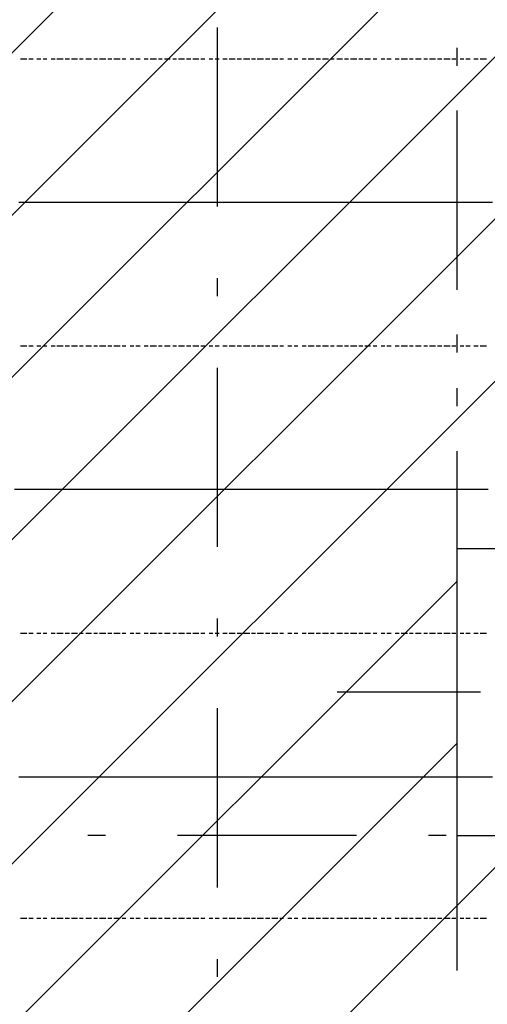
# Model space of a CAD drawing. Extents: x 997 to 109698, y 921 to 94021.
# Tile 178 of 256: x 20784 to 21762, y 18683 to 20744. Entities that reach past the tile are written whole.
import ezdxf

# ---------------------------------------------------------------- set-up
doc = ezdxf.new("R2010")
doc.units = 0
doc.header["$MEASUREMENT"] = 0
for name, color, linetype in [('12', 7, 'CONTINUOUS'), ('28', 7, 'CONTINUOUS'), ('40', 7, 'CONTINUOUS')]:
    doc.layers.add(name, color=color, linetype=linetype)

msp = doc.modelspace()

# ---------------------------------------------------------------- linework, layer by layer
at = {"layer": '12', "color": 5}
for p, q in [((20785.601607, 20661.953237), (20798.601607, 20661.953237)), ((20802.601607, 20661.953237), (20811.601607, 20661.953237)), ((20819.601607, 20661.953237), (20827.601607, 20661.953237)), ((20832.601607, 20661.953237), (20840.601607, 20661.953237)), ((20849.601607, 20661.953237), (20857.601607, 20661.953237)), ((20861.601607, 20661.953237), (20874.601607, 20661.953237)), ((20878.601607, 20661.953237), (20887.601607, 20661.953237)), ((20891.601607, 20661.953237), (20904.601607, 20661.953237)), ((20908.601607, 20661.953237), (20916.601607, 20661.953237)), ((20921.601607, 20661.953237), (20933.601607, 20661.953237)), ((20938.601607, 20661.953237), (20946.601607, 20661.953237)), ((20950.601607, 20661.953237), (20963.601607, 20661.953237)), ((20967.601607, 20661.953237), (20976.601607, 20661.953237)), ((20980.601607, 20661.953237), (20993.601607, 20661.953237)), ((20997.601607, 20661.953237), (21005.601607, 20661.953237)), ((21014.601607, 20661.953237), (21022.601607, 20661.953237)), ((21026.601607, 20661.953237), (21035.601607, 20661.953237)), ((21043.601607, 20661.953237), (21052.601607, 20661.953237)), ((21056.601607, 20661.953237), (21069.601607, 20661.953237)), ((21073.601607, 20661.953237), (21081.601607, 20661.953237)), ((21086.601607, 20661.953237), (21098.601607, 20661.953237)), ((21103.601607, 20661.953237), (21111.601607, 20661.953237)), ((21115.601607, 20661.953237), (21128.601607, 20661.953237)), ((21132.601607, 20661.953237), (21141.601607, 20661.953237)), ((21145.601607, 20661.953237), (21158.601607, 20661.953237)), ((21162.601607, 20661.953237), (21170.601607, 20661.953237)), ((21179.601607, 20661.953237), (21187.601607, 20661.953237)), ((21192.601607, 20661.953237), (21200.601607, 20661.953237)), ((21208.601607, 20661.953237), (21217.601607, 20661.953237)), ((21221.601607, 20661.953237), (21234.601607, 20661.953237)), ((21238.601607, 20661.953237), (21247.601607, 20661.953237)), ((21251.601607, 20661.953237), (21264.601607, 20661.953237)), ((21268.601607, 20661.953237), (21276.601607, 20661.953237)), ((21280.601607, 20661.953237), (21293.601607, 20661.953237)), ((21297.601607, 20661.953237), (21306.601607, 20661.953237)), ((21310.601607, 20661.953237), (21323.601607, 20661.953237)), ((21327.601607, 20661.953237), (21335.601607, 20661.953237)), ((21344.601607, 20661.953237), (21352.601607, 20661.953237)), ((21357.601607, 20661.953237), (21365.601607, 20661.953237)), ((21374.601607, 20661.953237), (21382.601607, 20661.953237)), ((21386.601607, 20661.953237), (21399.601607, 20661.953237)), ((21403.601607, 20661.953237), (21412.601607, 20661.953237)), ((21416.601607, 20661.953237), (21429.601607, 20661.953237)), ((21433.601607, 20661.953237), (21441.601607, 20661.953237)), ((21446.601607, 20661.953237), (21458.601607, 20661.953237)), ((21462.601607, 20661.953237), (21471.601607, 20661.953237)), ((21475.601607, 20661.953237), (21488.601607, 20661.953237)), ((21492.601607, 20661.953237), (21501.601607, 20661.953237)), ((21505.601607, 20661.953237), (21517.601607, 20661.953237)), ((21522.601607, 20661.953237), (21530.601607, 20661.953237)), ((21539.601607, 20661.953237), (21547.601607, 20661.953237)), ((21551.601607, 20661.953237), (21560.601607, 20661.953237)), ((21568.601607, 20661.953237), (21577.601607, 20661.953237)), ((21581.601607, 20661.953237), (21594.601607, 20661.953237)), ((21598.601607, 20661.953237), (21606.601607, 20661.953237)), ((21611.601607, 20661.953237), (21623.601607, 20661.953237)), ((21628.601607, 20661.953237), (21636.601607, 20661.953237)), ((21640.601607, 20661.953237), (21653.601607, 20661.953237)), ((21657.601607, 20661.953237), (21666.601607, 20661.953237)), ((21670.601607, 20661.953237), (21683.601607, 20661.953237)), ((21687.601607, 20661.953237), (21695.601607, 20661.953237)), ((21704.601607, 20661.953237), (21712.601607, 20661.953237)), ((21716.601607, 20661.953237), (21725.601607, 20661.953237)), ((21733.601607, 20661.953237), (21742.601607, 20661.953237)), ((21746.601607, 20661.953237), (21759.601607, 20661.953237)), ((20785.601607, 20060.953237), (20798.601607, 20060.953237)), ((20802.601607, 20060.953237), (20811.601607, 20060.953237)), ((20819.601607, 20060.953237), (20827.601607, 20060.953237)), ((20832.601607, 20060.953237), (20840.601607, 20060.953237)), ((20849.601607, 20060.953237), (20857.601607, 20060.953237)), ((20861.601607, 20060.953237), (20874.601607, 20060.953237)), ((20878.601607, 20060.953237), (20887.601607, 20060.953237)), ((20891.601607, 20060.953237), (20904.601607, 20060.953237)), ((20908.601607, 20060.953237), (20916.601607, 20060.953237)), ((20921.601607, 20060.953237), (20933.601607, 20060.953237)), ((20938.601607, 20060.953237), (20946.601607, 20060.953237)), ((20950.601607, 20060.953237), (20963.601607, 20060.953237)), ((20967.601607, 20060.953237), (20976.601607, 20060.953237)), ((20980.601607, 20060.953237), (20993.601607, 20060.953237)), ((20997.601607, 20060.953237), (21005.601607, 20060.953237)), ((21014.601607, 20060.953237), (21022.601607, 20060.953237)), ((21026.601607, 20060.953237), (21035.601607, 20060.953237)), ((21043.601607, 20060.953237), (21052.601607, 20060.953237)), ((21056.601607, 20060.953237), (21069.601607, 20060.953237)), ((21073.601607, 20060.953237), (21081.601607, 20060.953237)), ((21086.601607, 20060.953237), (21098.601607, 20060.953237)), ((21103.601607, 20060.953237), (21111.601607, 20060.953237)), ((21115.601607, 20060.953237), (21128.601607, 20060.953237)), ((21132.601607, 20060.953237), (21141.601607, 20060.953237)), ((21145.601607, 20060.953237), (21158.601607, 20060.953237)), ((21162.601607, 20060.953237), (21170.601607, 20060.953237)), ((21179.601607, 20060.953237), (21187.601607, 20060.953237)), ((21192.601607, 20060.953237), (21200.601607, 20060.953237)), ((21208.601607, 20060.953237), (21217.601607, 20060.953237)), ((21221.601607, 20060.953237), (21234.601607, 20060.953237)), ((21238.601607, 20060.953237), (21247.601607, 20060.953237)), ((21251.601607, 20060.953237), (21264.601607, 20060.953237)), ((21268.601607, 20060.953237), (21276.601607, 20060.953237)), ((21280.601607, 20060.953237), (21293.601607, 20060.953237)), ((21297.601607, 20060.953237), (21306.601607, 20060.953237)), ((21310.601607, 20060.953237), (21323.601607, 20060.953237)), ((21327.601607, 20060.953237), (21335.601607, 20060.953237)), ((21344.601607, 20060.953237), (21352.601607, 20060.953237)), ((21357.601607, 20060.953237), (21365.601607, 20060.953237)), ((21374.601607, 20060.953237), (21382.601607, 20060.953237)), ((21386.601607, 20060.953237), (21399.601607, 20060.953237)), ((21403.601607, 20060.953237), (21412.601607, 20060.953237)), ((21416.601607, 20060.953237), (21429.601607, 20060.953237)), ((21433.601607, 20060.953237), (21441.601607, 20060.953237)), ((21446.601607, 20060.953237), (21458.601607, 20060.953237)), ((21462.601607, 20060.953237), (21471.601607, 20060.953237)), ((21475.601607, 20060.953237), (21488.601607, 20060.953237)), ((21492.601607, 20060.953237), (21501.601607, 20060.953237)), ((21505.601607, 20060.953237), (21517.601607, 20060.953237)), ((21522.601607, 20060.953237), (21530.601607, 20060.953237)), ((21539.601607, 20060.953237), (21547.601607, 20060.953237)), ((21551.601607, 20060.953237), (21560.601607, 20060.953237)), ((21568.601607, 20060.953237), (21577.601607, 20060.953237)), ((21581.601607, 20060.953237), (21594.601607, 20060.953237)), ((21598.601607, 20060.953237), (21606.601607, 20060.953237)), ((21611.601607, 20060.953237), (21623.601607, 20060.953237)), ((21628.601607, 20060.953237), (21636.601607, 20060.953237)), ((21640.601607, 20060.953237), (21653.601607, 20060.953237)), ((21657.601607, 20060.953237), (21666.601607, 20060.953237)), ((21670.601607, 20060.953237), (21683.601607, 20060.953237)), ((21687.601607, 20060.953237), (21695.601607, 20060.953237)), ((21704.601607, 20060.953237), (21712.601607, 20060.953237)), ((21716.601607, 20060.953237), (21725.601607, 20060.953237)), ((21733.601607, 20060.953237), (21742.601607, 20060.953237)), ((21746.601607, 20060.953237), (21759.601607, 20060.953237)), ((20785.601607, 19459.953237), (20798.601607, 19459.953237)), ((20802.601607, 19459.953237), (20811.601607, 19459.953237)), ((20819.601607, 19459.953237), (20827.601607, 19459.953237)), ((20832.601607, 19459.953237), (20840.601607, 19459.953237)), ((20849.601607, 19459.953237), (20857.601607, 19459.953237)), ((20861.601607, 19459.953237), (20874.601607, 19459.953237)), ((20878.601607, 19459.953237), (20887.601607, 19459.953237)), ((20891.601607, 19459.953237), (20904.601607, 19459.953237)), ((20908.601607, 19459.953237), (20916.601607, 19459.953237)), ((20921.601607, 19459.953237), (20933.601607, 19459.953237)), ((20938.601607, 19459.953237), (20946.601607, 19459.953237)), ((20950.601607, 19459.953237), (20963.601607, 19459.953237)), ((20967.601607, 19459.953237), (20976.601607, 19459.953237)), ((20980.601607, 19459.953237), (20993.601607, 19459.953237)), ((20997.601607, 19459.953237), (21005.601607, 19459.953237)), ((21014.601607, 19459.953237), (21022.601607, 19459.953237)), ((21026.601607, 19459.953237), (21035.601607, 19459.953237)), ((21043.601607, 19459.953237), (21052.601607, 19459.953237)), ((21056.601607, 19459.953237), (21069.601607, 19459.953237)), ((21073.601607, 19459.953237), (21081.601607, 19459.953237)), ((21086.601607, 19459.953237), (21098.601607, 19459.953237)), ((21103.601607, 19459.953237), (21111.601607, 19459.953237)), ((21115.601607, 19459.953237), (21128.601607, 19459.953237)), ((21132.601607, 19459.953237), (21141.601607, 19459.953237)), ((21145.601607, 19459.953237), (21158.601607, 19459.953237)), ((21162.601607, 19459.953237), (21170.601607, 19459.953237)), ((21179.601607, 19459.953237), (21187.601607, 19459.953237)), ((21192.601607, 19459.953237), (21200.601607, 19459.953237)), ((21208.601607, 19459.953237), (21217.601607, 19459.953237)), ((21221.601607, 19459.953237), (21234.601607, 19459.953237)), ((21238.601607, 19459.953237), (21247.601607, 19459.953237)), ((21251.601607, 19459.953237), (21264.601607, 19459.953237)), ((21268.601607, 19459.953237), (21276.601607, 19459.953237)), ((21280.601607, 19459.953237), (21293.601607, 19459.953237)), ((21297.601607, 19459.953237), (21306.601607, 19459.953237)), ((21310.601607, 19459.953237), (21323.601607, 19459.953237)), ((21327.601607, 19459.953237), (21335.601607, 19459.953237)), ((21344.601607, 19459.953237), (21352.601607, 19459.953237)), ((21357.601607, 19459.953237), (21365.601607, 19459.953237)), ((21374.601607, 19459.953237), (21382.601607, 19459.953237)), ((21386.601607, 19459.953237), (21399.601607, 19459.953237)), ((21403.601607, 19459.953237), (21412.601607, 19459.953237)), ((21416.601607, 19459.953237), (21429.601607, 19459.953237)), ((21433.601607, 19459.953237), (21441.601607, 19459.953237)), ((21446.601607, 19459.953237), (21458.601607, 19459.953237)), ((21462.601607, 19459.953237), (21471.601607, 19459.953237)), ((21475.601607, 19459.953237), (21488.601607, 19459.953237)), ((21492.601607, 19459.953237), (21501.601607, 19459.953237)), ((21505.601607, 19459.953237), (21517.601607, 19459.953237)), ((21522.601607, 19459.953237), (21530.601607, 19459.953237)), ((21539.601607, 19459.953237), (21547.601607, 19459.953237)), ((21551.601607, 19459.953237), (21560.601607, 19459.953237)), ((21568.601607, 19459.953237), (21577.601607, 19459.953237)), ((21581.601607, 19459.953237), (21594.601607, 19459.953237)), ((21598.601607, 19459.953237), (21606.601607, 19459.953237)), ((21611.601607, 19459.953237), (21623.601607, 19459.953237)), ((21628.601607, 19459.953237), (21636.601607, 19459.953237)), ((21640.601607, 19459.953237), (21653.601607, 19459.953237)), ((21657.601607, 19459.953237), (21666.601607, 19459.953237)), ((21670.601607, 19459.953237), (21683.601607, 19459.953237)), ((21687.601607, 19459.953237), (21695.601607, 19459.953237)), ((21704.601607, 19459.953237), (21712.601607, 19459.953237)), ((21716.601607, 19459.953237), (21725.601607, 19459.953237)), ((21733.601607, 19459.953237), (21742.601607, 19459.953237)), ((21746.601607, 19459.953237), (21759.601607, 19459.953237)), ((20785.601607, 18862.953237), (20798.601607, 18862.953237)), ((20802.601607, 18862.953237), (20811.601607, 18862.953237)), ((20819.601607, 18862.953237), (20827.601607, 18862.953237)), ((20832.601607, 18862.953237), (20840.601607, 18862.953237)), ((20849.601607, 18862.953237), (20857.601607, 18862.953237)), ((20861.601607, 18862.953237), (20874.601607, 18862.953237)), ((20878.601607, 18862.953237), (20887.601607, 18862.953237)), ((20891.601607, 18862.953237), (20904.601607, 18862.953237)), ((20908.601607, 18862.953237), (20916.601607, 18862.953237)), ((20921.601607, 18862.953237), (20933.601607, 18862.953237)), ((20938.601607, 18862.953237), (20946.601607, 18862.953237)), ((20950.601607, 18862.953237), (20963.601607, 18862.953237)), ((20967.601607, 18862.953237), (20976.601607, 18862.953237)), ((20980.601607, 18862.953237), (20993.601607, 18862.953237)), ((20997.601607, 18862.953237), (21005.601607, 18862.953237)), ((21014.601607, 18862.953237), (21022.601607, 18862.953237)), ((21026.601607, 18862.953237), (21035.601607, 18862.953237)), ((21043.601607, 18862.953237), (21052.601607, 18862.953237)), ((21056.601607, 18862.953237), (21069.601607, 18862.953237)), ((21073.601607, 18862.953237), (21081.601607, 18862.953237)), ((21086.601607, 18862.953237), (21098.601607, 18862.953237)), ((21103.601607, 18862.953237), (21111.601607, 18862.953237)), ((21115.601607, 18862.953237), (21128.601607, 18862.953237)), ((21132.601607, 18862.953237), (21141.601607, 18862.953237)), ((21145.601607, 18862.953237), (21158.601607, 18862.953237)), ((21162.601607, 18862.953237), (21170.601607, 18862.953237)), ((21179.601607, 18862.953237), (21187.601607, 18862.953237)), ((21192.601607, 18862.953237), (21200.601607, 18862.953237)), ((21208.601607, 18862.953237), (21217.601607, 18862.953237)), ((21221.601607, 18862.953237), (21234.601607, 18862.953237)), ((21238.601607, 18862.953237), (21247.601607, 18862.953237)), ((21251.601607, 18862.953237), (21264.601607, 18862.953237)), ((21268.601607, 18862.953237), (21276.601607, 18862.953237)), ((21280.601607, 18862.953237), (21293.601607, 18862.953237)), ((21297.601607, 18862.953237), (21306.601607, 18862.953237)), ((21310.601607, 18862.953237), (21323.601607, 18862.953237)), ((21327.601607, 18862.953237), (21335.601607, 18862.953237)), ((21344.601607, 18862.953237), (21352.601607, 18862.953237)), ((21357.601607, 18862.953237), (21365.601607, 18862.953237)), ((21374.601607, 18862.953237), (21382.601607, 18862.953237)), ((21386.601607, 18862.953237), (21399.601607, 18862.953237)), ((21403.601607, 18862.953237), (21412.601607, 18862.953237)), ((21416.601607, 18862.953237), (21429.601607, 18862.953237)), ((21433.601607, 18862.953237), (21441.601607, 18862.953237)), ((21446.601607, 18862.953237), (21458.601607, 18862.953237)), ((21462.601607, 18862.953237), (21471.601607, 18862.953237)), ((21475.601607, 18862.953237), (21488.601607, 18862.953237)), ((21492.601607, 18862.953237), (21501.601607, 18862.953237)), ((21505.601607, 18862.953237), (21517.601607, 18862.953237)), ((21522.601607, 18862.953237), (21530.601607, 18862.953237)), ((21539.601607, 18862.953237), (21547.601607, 18862.953237)), ((21551.601607, 18862.953237), (21560.601607, 18862.953237)), ((21568.601607, 18862.953237), (21577.601607, 18862.953237)), ((21581.601607, 18862.953237), (21594.601607, 18862.953237)), ((21598.601607, 18862.953237), (21606.601607, 18862.953237)), ((21611.601607, 18862.953237), (21623.601607, 18862.953237)), ((21628.601607, 18862.953237), (21636.601607, 18862.953237)), ((21640.601607, 18862.953237), (21653.601607, 18862.953237)), ((21657.601607, 18862.953237), (21666.601607, 18862.953237)), ((21670.601607, 18862.953237), (21683.601607, 18862.953237)), ((21687.601607, 18862.953237), (21695.601607, 18862.953237)), ((21704.601607, 18862.953237), (21712.601607, 18862.953237)), ((21716.601607, 18862.953237), (21725.601607, 18862.953237)), ((21733.601607, 18862.953237), (21742.601607, 18862.953237)), ((21746.601607, 18862.953237), (21759.601607, 18862.953237))]:
    msp.add_line(p, q, dxfattribs=at)
at = {"layer": '12', "color": 1}
for p, q in [((20781.601607, 20361.953237), (20789.601607, 20361.953237)), ((20789.601607, 20361.953237), (20798.601607, 20361.953237)), ((20798.601607, 20361.953237), (20811.601607, 20361.953237)), ((20811.601607, 20361.953237), (20819.601607, 20361.953237)), ((20819.601607, 20361.953237), (20827.601607, 20361.953237)), ((20827.601607, 20361.953237), (20840.601607, 20361.953237)), ((20840.601607, 20361.953237), (20849.601607, 20361.953237)), ((20849.601607, 20361.953237), (20861.601607, 20361.953237)), ((20861.601607, 20361.953237), (20870.601607, 20361.953237)), ((20870.601607, 20361.953237), (20878.601607, 20361.953237)), ((20878.601607, 20361.953237), (20891.601607, 20361.953237)), ((20891.601607, 20361.953237), (20899.601607, 20361.953237)), ((20899.601607, 20361.953237), (20908.601607, 20361.953237)), ((20908.601607, 20361.953237), (20921.601607, 20361.953237)), ((20921.601607, 20361.953237), (20929.601607, 20361.953237)), ((20929.601607, 20361.953237), (20938.601607, 20361.953237)), ((20938.601607, 20361.953237), (20950.601607, 20361.953237)), ((20950.601607, 20361.953237), (20959.601607, 20361.953237)), ((20959.601607, 20361.953237), (20971.601607, 20361.953237)), ((20971.601607, 20361.953237), (20980.601607, 20361.953237)), ((20980.601607, 20361.953237), (20988.601607, 20361.953237)), ((20988.601607, 20361.953237), (21001.601607, 20361.953237)), ((21001.601607, 20361.953237), (21009.601607, 20361.953237)), ((21009.601607, 20361.953237), (21018.601607, 20361.953237)), ((21018.601607, 20361.953237), (21031.601607, 20361.953237)), ((21031.601607, 20361.953237), (21039.601607, 20361.953237)), ((21039.601607, 20361.953237), (21048.601607, 20361.953237)), ((21048.601607, 20361.953237), (21060.601607, 20361.953237)), ((21060.601607, 20361.953237), (21069.601607, 20361.953237)), ((21069.601607, 20361.953237), (21081.601607, 20361.953237)), ((21081.601607, 20361.953237), (21090.601607, 20361.953237)), ((21090.601607, 20361.953237), (21098.601607, 20361.953237)), ((21098.601607, 20361.953237), (21111.601607, 20361.953237)), ((21111.601607, 20361.953237), (21120.601607, 20361.953237)), ((21120.601607, 20361.953237), (21128.601607, 20361.953237)), ((21128.601607, 20361.953237), (21141.601607, 20361.953237)), ((21141.601607, 20361.953237), (21149.601607, 20361.953237)), ((21149.601607, 20361.953237), (21158.601607, 20361.953237)), ((21158.601607, 20361.953237), (21170.601607, 20361.953237)), ((21170.601607, 20361.953237), (21179.601607, 20361.953237)), ((21179.601607, 20361.953237), (21192.601607, 20361.953237)), ((21192.601607, 20361.953237), (21200.601607, 20361.953237)), ((21200.601607, 20361.953237), (21208.601607, 20361.953237)), ((21208.601607, 20361.953237), (21221.601607, 20361.953237)), ((21221.601607, 20361.953237), (21230.601607, 20361.953237)), ((21230.601607, 20361.953237), (21238.601607, 20361.953237)), ((21238.601607, 20361.953237), (21251.601607, 20361.953237)), ((21251.601607, 20361.953237), (21259.601607, 20361.953237)), ((21259.601607, 20361.953237), (21268.601607, 20361.953237)), ((21268.601607, 20361.953237), (21280.601607, 20361.953237)), ((21280.601607, 20361.953237), (21289.601607, 20361.953237)), ((21289.601607, 20361.953237), (21297.601607, 20361.953237)), ((21297.601607, 20361.953237), (21310.601607, 20361.953237)), ((21310.601607, 20361.953237), (21319.601607, 20361.953237)), ((21319.601607, 20361.953237), (21331.601607, 20361.953237)), ((21331.601607, 20361.953237), (21340.601607, 20361.953237)), ((21340.601607, 20361.953237), (21348.601607, 20361.953237)), ((21348.601607, 20361.953237), (21361.601607, 20361.953237)), ((21361.601607, 20361.953237), (21369.601607, 20361.953237)), ((21369.601607, 20361.953237), (21378.601607, 20361.953237)), ((21378.601607, 20361.953237), (21390.601607, 20361.953237)), ((21390.601607, 20361.953237), (21399.601607, 20361.953237)), ((21399.601607, 20361.953237), (21407.601607, 20361.953237)), ((21407.601607, 20361.953237), (21420.601607, 20361.953237)), ((21420.601607, 20361.953237), (21429.601607, 20361.953237)), ((21429.601607, 20361.953237), (21441.601607, 20361.953237)), ((21441.601607, 20361.953237), (21450.601607, 20361.953237)), ((21450.601607, 20361.953237), (21458.601607, 20361.953237)), ((21458.601607, 20361.953237), (21471.601607, 20361.953237)), ((21471.601607, 20361.953237), (21479.601607, 20361.953237)), ((21479.601607, 20361.953237), (21488.601607, 20361.953237)), ((21488.601607, 20361.953237), (21501.601607, 20361.953237)), ((21501.601607, 20361.953237), (21509.601607, 20361.953237)), ((21509.601607, 20361.953237), (21517.601607, 20361.953237)), ((21517.601607, 20361.953237), (21530.601607, 20361.953237)), ((21530.601607, 20361.953237), (21539.601607, 20361.953237)), ((21539.601607, 20361.953237), (21551.601607, 20361.953237)), ((21551.601607, 20361.953237), (21560.601607, 20361.953237)), ((21560.601607, 20361.953237), (21568.601607, 20361.953237)), ((21568.601607, 20361.953237), (21581.601607, 20361.953237)), ((21581.601607, 20361.953237), (21589.601607, 20361.953237)), ((21589.601607, 20361.953237), (21598.601607, 20361.953237)), ((21598.601607, 20361.953237), (21611.601607, 20361.953237)), ((21611.601607, 20361.953237), (21619.601607, 20361.953237)), ((21619.601607, 20361.953237), (21628.601607, 20361.953237)), ((21628.601607, 20361.953237), (21640.601607, 20361.953237)), ((21640.601607, 20361.953237), (21649.601607, 20361.953237)), ((21649.601607, 20361.953237), (21661.601607, 20361.953237)), ((21661.601607, 20361.953237), (21670.601607, 20361.953237)), ((21670.601607, 20361.953237), (21678.601607, 20361.953237)), ((21678.601607, 20361.953237), (21691.601607, 20361.953237)), ((21691.601607, 20361.953237), (21700.601607, 20361.953237)), ((21700.601607, 20361.953237), (21708.601607, 20361.953237)), ((21708.601607, 20361.953237), (21721.601607, 20361.953237)), ((21721.601607, 20361.953237), (21729.601607, 20361.953237)), ((21729.601607, 20361.953237), (21738.601607, 20361.953237)), ((21738.601607, 20361.953237), (21750.601607, 20361.953237)), ((21750.601607, 20361.953237), (21759.601607, 20361.953237)), ((21759.601607, 20361.953237), (21772.601607, 20361.953237)), ((20772.601607, 19760.953237), (20785.601607, 19760.953237)), ((20785.601607, 19760.953237), (20794.601607, 19760.953237)), ((20794.601607, 19760.953237), (20806.601607, 19760.953237)), ((20806.601607, 19760.953237), (20815.601607, 19760.953237)), ((20815.601607, 19760.953237), (20823.601607, 19760.953237)), ((20823.601607, 19760.953237), (20836.601607, 19760.953237)), ((20836.601607, 19760.953237), (20844.601607, 19760.953237)), ((20844.601607, 19760.953237), (20853.601607, 19760.953237)), ((20853.601607, 19760.953237), (20866.601607, 19760.953237)), ((20866.601607, 19760.953237), (20874.601607, 19760.953237)), ((20874.601607, 19760.953237), (20882.601607, 19760.953237)), ((20882.601607, 19760.953237), (20895.601607, 19760.953237)), ((20895.601607, 19760.953237), (20904.601607, 19760.953237)), ((20904.601607, 19760.953237), (20916.601607, 19760.953237)), ((20916.601607, 19760.953237), (20925.601607, 19760.953237)), ((20925.601607, 19760.953237), (20933.601607, 19760.953237)), ((20933.601607, 19760.953237), (20946.601607, 19760.953237)), ((20946.601607, 19760.953237), (20955.601607, 19760.953237)), ((20955.601607, 19760.953237), (20963.601607, 19760.953237)), ((20963.601607, 19760.953237), (20976.601607, 19760.953237)), ((20976.601607, 19760.953237), (20984.601607, 19760.953237)), ((20984.601607, 19760.953237), (20993.601607, 19760.953237)), ((20993.601607, 19760.953237), (21005.601607, 19760.953237)), ((21005.601607, 19760.953237), (21014.601607, 19760.953237)), ((21014.601607, 19760.953237), (21026.601607, 19760.953237)), ((21026.601607, 19760.953237), (21035.601607, 19760.953237)), ((21035.601607, 19760.953237), (21043.601607, 19760.953237)), ((21043.601607, 19760.953237), (21056.601607, 19760.953237)), ((21056.601607, 19760.953237), (21065.601607, 19760.953237)), ((21065.601607, 19760.953237), (21073.601607, 19760.953237)), ((21073.601607, 19760.953237), (21086.601607, 19760.953237)), ((21086.601607, 19760.953237), (21094.601607, 19760.953237)), ((21094.601607, 19760.953237), (21103.601607, 19760.953237)), ((21103.601607, 19760.953237), (21115.601607, 19760.953237)), ((21115.601607, 19760.953237), (21124.601607, 19760.953237)), ((21124.601607, 19760.953237), (21137.601607, 19760.953237)), ((21137.601607, 19760.953237), (21145.601607, 19760.953237)), ((21145.601607, 19760.953237), (21153.601607, 19760.953237)), ((21153.601607, 19760.953237), (21166.601607, 19760.953237)), ((21166.601607, 19760.953237), (21175.601607, 19760.953237)), ((21175.601607, 19760.953237), (21183.601607, 19760.953237)), ((21183.601607, 19760.953237), (21196.601607, 19760.953237)), ((21196.601607, 19760.953237), (21204.601607, 19760.953237)), ((21204.601607, 19760.953237), (21213.601607, 19760.953237)), ((21213.601607, 19760.953237), (21225.601607, 19760.953237)), ((21225.601607, 19760.953237), (21234.601607, 19760.953237)), ((21234.601607, 19760.953237), (21242.601607, 19760.953237)), ((21242.601607, 19760.953237), (21255.601607, 19760.953237)), ((21255.601607, 19760.953237), (21264.601607, 19760.953237)), ((21264.601607, 19760.953237), (21276.601607, 19760.953237)), ((21276.601607, 19760.953237), (21285.601607, 19760.953237)), ((21285.601607, 19760.953237), (21293.601607, 19760.953237)), ((21293.601607, 19760.953237), (21306.601607, 19760.953237)), ((21306.601607, 19760.953237), (21314.601607, 19760.953237)), ((21314.601607, 19760.953237), (21323.601607, 19760.953237)), ((21323.601607, 19760.953237), (21335.601607, 19760.953237)), ((21335.601607, 19760.953237), (21344.601607, 19760.953237)), ((21344.601607, 19760.953237), (21352.601607, 19760.953237)), ((21352.601607, 19760.953237), (21365.601607, 19760.953237)), ((21365.601607, 19760.953237), (21374.601607, 19760.953237)), ((21374.601607, 19760.953237), (21386.601607, 19760.953237)), ((21386.601607, 19760.953237), (21395.601607, 19760.953237)), ((21395.601607, 19760.953237), (21403.601607, 19760.953237)), ((21403.601607, 19760.953237), (21416.601607, 19760.953237)), ((21416.601607, 19760.953237), (21424.601607, 19760.953237)), ((21424.601607, 19760.953237), (21433.601607, 19760.953237)), ((21433.601607, 19760.953237), (21446.601607, 19760.953237)), ((21446.601607, 19760.953237), (21454.601607, 19760.953237)), ((21454.601607, 19760.953237), (21462.601607, 19760.953237)), ((21462.601607, 19760.953237), (21475.601607, 19760.953237)), ((21475.601607, 19760.953237), (21484.601607, 19760.953237)), ((21484.601607, 19760.953237), (21496.601607, 19760.953237)), ((21496.601607, 19760.953237), (21505.601607, 19760.953237)), ((21505.601607, 19760.953237), (21513.601607, 19760.953237)), ((21513.601607, 19760.953237), (21526.601607, 19760.953237)), ((21526.601607, 19760.953237), (21534.601607, 19760.953237)), ((21534.601607, 19760.953237), (21543.601607, 19760.953237)), ((21543.601607, 19760.953237), (21556.601607, 19760.953237)), ((21556.601607, 19760.953237), (21564.601607, 19760.953237)), ((21564.601607, 19760.953237), (21573.601607, 19760.953237)), ((21573.601607, 19760.953237), (21585.601607, 19760.953237)), ((21585.601607, 19760.953237), (21594.601607, 19760.953237)), ((21594.601607, 19760.953237), (21606.601607, 19760.953237)), ((21606.601607, 19760.953237), (21615.601607, 19760.953237)), ((21615.601607, 19760.953237), (21623.601607, 19760.953237)), ((21623.601607, 19760.953237), (21636.601607, 19760.953237)), ((21636.601607, 19760.953237), (21644.601607, 19760.953237)), ((21644.601607, 19760.953237), (21653.601607, 19760.953237)), ((21653.601607, 19760.953237), (21666.601607, 19760.953237)), ((21666.601607, 19760.953237), (21674.601607, 19760.953237)), ((21674.601607, 19760.953237), (21683.601607, 19760.953237)), ((21683.601607, 19760.953237), (21695.601607, 19760.953237)), ((21695.601607, 19760.953237), (21704.601607, 19760.953237)), ((21704.601607, 19760.953237), (21716.601607, 19760.953237)), ((21716.601607, 19760.953237), (21725.601607, 19760.953237)), ((21725.601607, 19760.953237), (21733.601607, 19760.953237)), ((21733.601607, 19760.953237), (21746.601607, 19760.953237)), ((21746.601607, 19760.953237), (21755.601607, 19760.953237)), ((21755.601607, 19760.953237), (21763.601607, 19760.953237)), ((20781.601607, 19158.953237), (20789.601607, 19158.953237)), ((20789.601607, 19158.953237), (20798.601607, 19158.953237)), ((20798.601607, 19158.953237), (20811.601607, 19158.953237)), ((20811.601607, 19158.953237), (20819.601607, 19158.953237)), ((20819.601607, 19158.953237), (20827.601607, 19158.953237)), ((20827.601607, 19158.953237), (20840.601607, 19158.953237)), ((20840.601607, 19158.953237), (20849.601607, 19158.953237)), ((20849.601607, 19158.953237), (20861.601607, 19158.953237)), ((20861.601607, 19158.953237), (20870.601607, 19158.953237)), ((20870.601607, 19158.953237), (20878.601607, 19158.953237)), ((20878.601607, 19158.953237), (20891.601607, 19158.953237)), ((20891.601607, 19158.953237), (20899.601607, 19158.953237)), ((20899.601607, 19158.953237), (20908.601607, 19158.953237)), ((20908.601607, 19158.953237), (20921.601607, 19158.953237)), ((20921.601607, 19158.953237), (20929.601607, 19158.953237)), ((20929.601607, 19158.953237), (20938.601607, 19158.953237)), ((20938.601607, 19158.953237), (20950.601607, 19158.953237)), ((20950.601607, 19158.953237), (20959.601607, 19158.953237)), ((20959.601607, 19158.953237), (20971.601607, 19158.953237)), ((20971.601607, 19158.953237), (20980.601607, 19158.953237)), ((20980.601607, 19158.953237), (20988.601607, 19158.953237)), ((20988.601607, 19158.953237), (21001.601607, 19158.953237)), ((21001.601607, 19158.953237), (21009.601607, 19158.953237)), ((21009.601607, 19158.953237), (21018.601607, 19158.953237)), ((21018.601607, 19158.953237), (21031.601607, 19158.953237)), ((21031.601607, 19158.953237), (21039.601607, 19158.953237)), ((21039.601607, 19158.953237), (21048.601607, 19158.953237)), ((21048.601607, 19158.953237), (21060.601607, 19158.953237)), ((21060.601607, 19158.953237), (21069.601607, 19158.953237)), ((21069.601607, 19158.953237), (21081.601607, 19158.953237)), ((21081.601607, 19158.953237), (21090.601607, 19158.953237)), ((21090.601607, 19158.953237), (21098.601607, 19158.953237)), ((21098.601607, 19158.953237), (21111.601607, 19158.953237)), ((21111.601607, 19158.953237), (21120.601607, 19158.953237)), ((21120.601607, 19158.953237), (21128.601607, 19158.953237)), ((21128.601607, 19158.953237), (21141.601607, 19158.953237)), ((21141.601607, 19158.953237), (21149.601607, 19158.953237)), ((21149.601607, 19158.953237), (21158.601607, 19158.953237)), ((21158.601607, 19158.953237), (21170.601607, 19158.953237)), ((21170.601607, 19158.953237), (21179.601607, 19158.953237)), ((21179.601607, 19158.953237), (21192.601607, 19158.953237)), ((21192.601607, 19158.953237), (21200.601607, 19158.953237)), ((21200.601607, 19158.953237), (21208.601607, 19158.953237)), ((21208.601607, 19158.953237), (21221.601607, 19158.953237)), ((21221.601607, 19158.953237), (21230.601607, 19158.953237)), ((21230.601607, 19158.953237), (21238.601607, 19158.953237)), ((21238.601607, 19158.953237), (21251.601607, 19158.953237)), ((21251.601607, 19158.953237), (21259.601607, 19158.953237)), ((21259.601607, 19158.953237), (21268.601607, 19158.953237)), ((21268.601607, 19158.953237), (21280.601607, 19158.953237)), ((21280.601607, 19158.953237), (21289.601607, 19158.953237)), ((21289.601607, 19158.953237), (21297.601607, 19158.953237)), ((21297.601607, 19158.953237), (21310.601607, 19158.953237)), ((21310.601607, 19158.953237), (21319.601607, 19158.953237)), ((21319.601607, 19158.953237), (21331.601607, 19158.953237)), ((21331.601607, 19158.953237), (21340.601607, 19158.953237)), ((21340.601607, 19158.953237), (21348.601607, 19158.953237)), ((21348.601607, 19158.953237), (21361.601607, 19158.953237)), ((21361.601607, 19158.953237), (21369.601607, 19158.953237)), ((21369.601607, 19158.953237), (21378.601607, 19158.953237)), ((21378.601607, 19158.953237), (21390.601607, 19158.953237)), ((21390.601607, 19158.953237), (21399.601607, 19158.953237)), ((21399.601607, 19158.953237), (21407.601607, 19158.953237)), ((21407.601607, 19158.953237), (21420.601607, 19158.953237)), ((21420.601607, 19158.953237), (21429.601607, 19158.953237)), ((21429.601607, 19158.953237), (21441.601607, 19158.953237)), ((21441.601607, 19158.953237), (21450.601607, 19158.953237)), ((21450.601607, 19158.953237), (21458.601607, 19158.953237)), ((21458.601607, 19158.953237), (21471.601607, 19158.953237)), ((21471.601607, 19158.953237), (21479.601607, 19158.953237)), ((21479.601607, 19158.953237), (21488.601607, 19158.953237)), ((21488.601607, 19158.953237), (21501.601607, 19158.953237)), ((21501.601607, 19158.953237), (21509.601607, 19158.953237)), ((21509.601607, 19158.953237), (21517.601607, 19158.953237)), ((21517.601607, 19158.953237), (21530.601607, 19158.953237)), ((21530.601607, 19158.953237), (21539.601607, 19158.953237)), ((21539.601607, 19158.953237), (21551.601607, 19158.953237)), ((21551.601607, 19158.953237), (21560.601607, 19158.953237)), ((21560.601607, 19158.953237), (21568.601607, 19158.953237)), ((21568.601607, 19158.953237), (21581.601607, 19158.953237)), ((21581.601607, 19158.953237), (21589.601607, 19158.953237)), ((21589.601607, 19158.953237), (21598.601607, 19158.953237)), ((21598.601607, 19158.953237), (21611.601607, 19158.953237)), ((21611.601607, 19158.953237), (21619.601607, 19158.953237)), ((21619.601607, 19158.953237), (21628.601607, 19158.953237)), ((21628.601607, 19158.953237), (21640.601607, 19158.953237)), ((21640.601607, 19158.953237), (21649.601607, 19158.953237)), ((21649.601607, 19158.953237), (21661.601607, 19158.953237)), ((21661.601607, 19158.953237), (21670.601607, 19158.953237)), ((21670.601607, 19158.953237), (21678.601607, 19158.953237)), ((21678.601607, 19158.953237), (21691.601607, 19158.953237)), ((21691.601607, 19158.953237), (21700.601607, 19158.953237)), ((21700.601607, 19158.953237), (21708.601607, 19158.953237)), ((21708.601607, 19158.953237), (21721.601607, 19158.953237)), ((21721.601607, 19158.953237), (21729.601607, 19158.953237)), ((21729.601607, 19158.953237), (21738.601607, 19158.953237)), ((21738.601607, 19158.953237), (21750.601607, 19158.953237)), ((21750.601607, 19158.953237), (21759.601607, 19158.953237)), ((21759.601607, 19158.953237), (21772.601607, 19158.953237))]:
    msp.add_line(p, q, dxfattribs=at)
at = {"layer": '28', "color": 2}
for p, q in [((16797.746869, 16704.544378), (22097.636205, 22004.433714)), ((16797.746869, 16365.133123), (22097.636205, 21665.022459)), ((16797.746869, 16025.721868), (22097.636205, 21325.611205)), ((16797.746869, 15686.310613), (22097.636205, 20986.19995)), ((16797.746869, 15346.899358), (22097.636205, 20646.788695)), ((16797.746869, 15007.488103), (22097.636205, 20307.37744)), ((16797.746869, 14668.076848), (21697.636205, 19567.966185)), ((16797.746869, 14328.665593), (21697.636205, 19228.55493)), ((16797.746869, 13989.254338), (21844.527294, 19036.034763))]:
    msp.add_line(p, q, dxfattribs=at)
at = {"layer": '28', "color": 4}
for p, q in [((21196.601607, 20727.703237), (21196.601607, 20352.703237)), ((21196.601607, 20015.203237), (21196.601607, 19640.203237)), ((21196.601607, 19302.703237), (21196.601607, 18927.703237)), ((21113.351607, 19036.953237), (21488.351607, 19036.953237))]:
    msp.add_line(p, q, dxfattribs=at)
at = {"layer": '28', "color": 4, "linetype": 'Continuous'}
for p, q in [((21196.601607, 20202.703237), (21196.601607, 20165.203237)), ((21196.601607, 19490.203237), (21196.601607, 19452.703237)), ((20925.851607, 19036.953237), (20963.351607, 19036.953237)), ((21638.351607, 19036.953237), (21675.851607, 19036.953237)), ((21196.601607, 18777.703237), (21196.601607, 18740.203237))]:
    msp.add_line(p, q, dxfattribs=at)
at = {"layer": '40', "color": 8, "linetype": 'Continuous'}
for p, q in [((21697.636205, 20684.704237), (21697.636205, 20647.204237)), ((21697.636205, 20553.454237), (21697.636205, 20178.454237)), ((21697.636205, 20084.704237), (21697.636205, 20047.204237)), ((21697.636205, 19972.204237), (21697.636205, 19934.704237)), ((21697.636205, 19840.954237), (21697.636205, 19465.954237)), ((21697.636205, 19636.034763), (21697.636205, 19036.034763)), ((22097.636205, 19636.034763), (21697.636205, 19636.034763)), ((21697.636205, 19372.204237), (21697.636205, 19334.704237)), ((21747.636205, 19336.034763), (21447.636205, 19336.034763)), ((21697.636205, 19259.704237), (21697.636205, 19222.204237)), ((21697.636205, 19128.454237), (21697.636205, 18753.454237)), ((21697.636205, 19036.034763), (22097.636205, 19036.034763))]:
    msp.add_line(p, q, dxfattribs=at)

doc.saveas('drawing.dxf')
